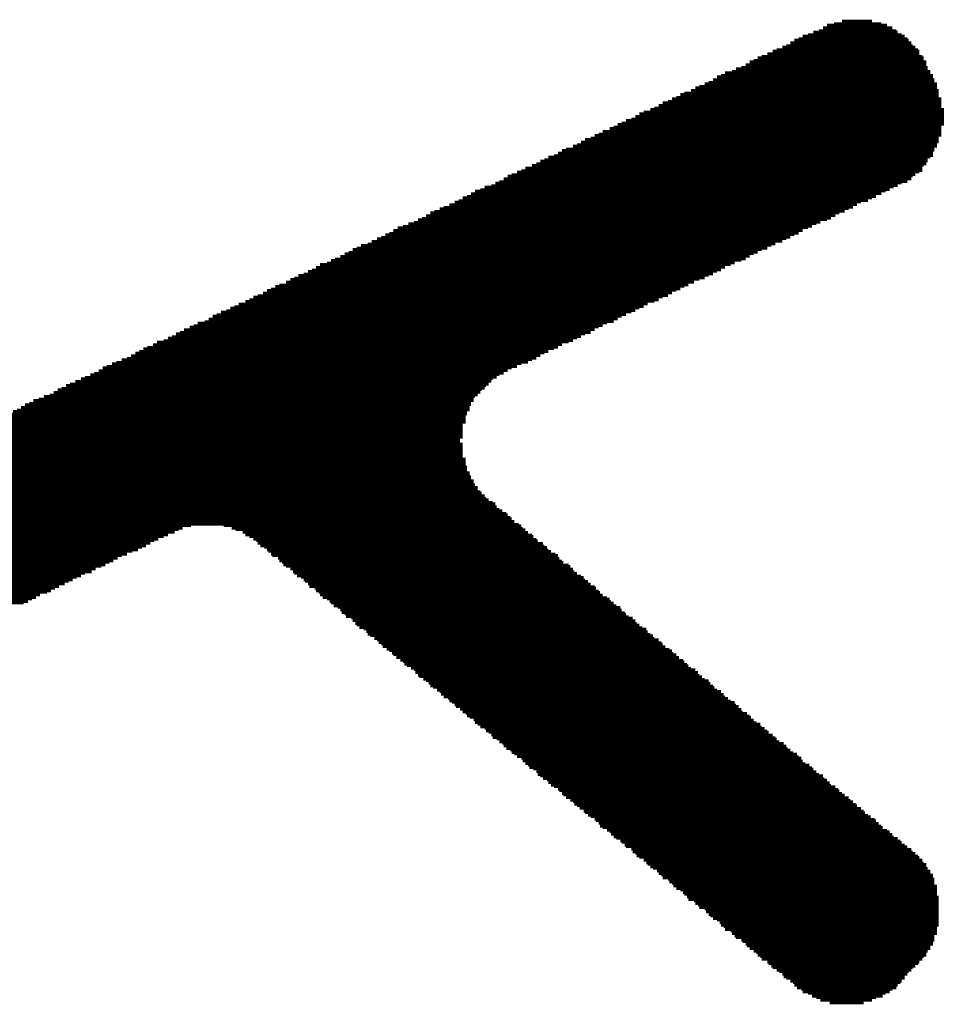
# Model space of a CAD drawing. Extents: x -4 to 126, y -8 to 66.
# Tile 183 of 256: x 100.81 to 102.54, y 21.27 to 23.11. Entities that reach past the tile are written whole.
import ezdxf

# ---------------------------------------------------------------- set-up
doc = ezdxf.new("R2010")
doc.units = 0
doc.layers.add('CLICKER_2_FOR_TMPM4L4A_V104_GTO', color=11, linetype='CONTINUOUS')

msp = doc.modelspace()

# ---------------------------------------------------------------- linework, layer by layer
at = {"layer": 'CLICKER_2_FOR_TMPM4L4A_V104_GTO', "const_width": 0.00508}
for points in [[(102.31374, 23.09622), (102.44328, 23.09622)], [(102.32136, 23.1013), (102.43312, 23.1013)], [(102.33406, 23.10384), (102.42296, 23.10384)], [(102.3493, 23.10892), (102.40518, 23.10892)], [(102.27564, 23.08098), (102.46614, 23.08098)], [(102.2858, 23.08352), (102.46106, 23.08352)], [(102.29596, 23.0886), (102.45344, 23.0886)], [(102.30612, 23.09114), (102.4509, 23.09114)], [(102.23754, 23.06066), (102.48646, 23.06066)], [(102.24516, 23.0632), (102.48138, 23.0632)], [(102.25278, 23.06828), (102.47884, 23.06828)], [(102.2604, 23.07336), (102.47376, 23.07336)], [(102.26802, 23.0759), (102.47122, 23.0759)], [(102.19182, 23.04034), (102.5017, 23.04034)], [(102.19944, 23.04288), (102.49916, 23.04288)], [(102.2096, 23.04796), (102.49408, 23.04796)], [(102.21976, 23.05304), (102.49408, 23.05304)], [(102.22738, 23.05558), (102.49154, 23.05558)], [(102.16134, 23.02256), (102.50932, 23.02256)], [(102.16896, 23.02764), (102.50678, 23.02764)], [(102.17658, 23.03272), (102.50678, 23.03272)], [(102.1842, 23.03526), (102.5017, 23.03526)], [(102.11562, 23.00478), (102.51948, 23.00478)], [(102.12324, 23.00732), (102.51948, 23.00732)], [(102.13086, 23.0124), (102.5144, 23.0124)], [(102.14356, 23.01494), (102.5144, 23.01494)], [(102.15118, 23.02002), (102.50932, 23.02002)], [(102.0826, 22.987), (102.5271, 22.987)], [(102.09276, 22.99208), (102.5271, 22.99208)], [(102.10038, 22.99462), (102.52202, 22.99462)], [(102.108, 22.9997), (102.52202, 22.9997)], [(102.03942, 22.96668), (102.52964, 22.96668)], [(102.04704, 22.97176), (102.52964, 22.97176)], [(102.05466, 22.9743), (102.52964, 22.9743)], [(102.06736, 22.97938), (102.52964, 22.97938)], [(102.07498, 22.98446), (102.5271, 22.98446)], [(102.0064, 22.95144), (102.53472, 22.95144)], [(102.01402, 22.95652), (102.53472, 22.95652)], [(102.02418, 22.95906), (102.53472, 22.95906)], [(102.0318, 22.96414), (102.53472, 22.96414)], [(101.96322, 22.93112), (102.5398, 22.93112)], [(101.97084, 22.9362), (102.5398, 22.9362)], [(101.97846, 22.93874), (102.5398, 22.93874)], [(101.99116, 22.94382), (102.5398, 22.94382)], [(101.99878, 22.94636), (102.53472, 22.94636)], [(101.9302, 22.91588), (102.5398, 22.91588)], [(101.93782, 22.91842), (102.5398, 22.91842)], [(101.94544, 22.9235), (102.5398, 22.9235)], [(101.9556, 22.92604), (102.5398, 22.92604)], [(101.88702, 22.89556), (102.53472, 22.89556)], [(101.89464, 22.8981), (102.53472, 22.8981)], [(101.90226, 22.90318), (102.53472, 22.90318)], [(101.91496, 22.90826), (102.53472, 22.90826)], [(101.92258, 22.9108), (102.53472, 22.9108)], [(101.84638, 22.87524), (102.5271, 22.87524)], [(101.854, 22.87778), (102.5271, 22.87778)], [(101.86162, 22.88286), (102.52964, 22.88286)], [(101.86924, 22.88794), (102.52964, 22.88794)], [(101.8794, 22.89048), (102.52964, 22.89048)], [(101.81082, 22.85746), (102.51948, 22.85746)], [(101.81844, 22.86254), (102.51948, 22.86254)], [(101.82606, 22.86762), (102.52202, 22.86762)], [(101.83368, 22.87016), (102.52202, 22.87016)], [(101.77018, 22.83968), (102.5017, 22.83968)], [(101.7778, 22.84222), (102.50678, 22.84222)], [(101.78542, 22.8473), (102.50932, 22.8473)], [(101.79304, 22.84984), (102.50932, 22.84984)], [(101.80066, 22.85492), (102.5144, 22.85492)], [(101.72446, 22.81936), (102.48138, 22.81936)], [(101.73208, 22.8219), (102.48646, 22.8219)], [(101.74224, 22.82698), (102.49408, 22.82698)], [(101.74986, 22.82952), (102.49916, 22.82952)], [(101.75748, 22.8346), (102.49916, 22.8346)], [(101.69398, 22.80158), (102.45344, 22.80158)], [(101.7016, 22.80666), (102.46106, 22.80666)], [(101.70922, 22.8092), (102.47122, 22.8092)], [(101.71684, 22.81428), (102.47884, 22.81428)], [(101.65588, 22.78634), (102.42296, 22.78634)], [(101.6635, 22.79142), (102.43058, 22.79142)], [(101.67366, 22.79396), (102.4382, 22.79396)], [(101.68128, 22.79904), (102.44582, 22.79904)], [(101.61524, 22.76602), (102.37724, 22.76602)], [(101.6254, 22.7711), (102.38486, 22.7711)], [(101.63302, 22.77364), (102.39756, 22.77364)], [(101.64064, 22.77872), (102.40518, 22.77872)], [(101.64826, 22.78126), (102.4128, 22.78126)], [(101.57206, 22.7457), (102.3366, 22.7457)], [(101.57968, 22.75078), (102.34422, 22.75078)], [(101.5873, 22.75332), (102.35438, 22.75332)], [(101.59746, 22.7584), (102.362, 22.7584)], [(101.60508, 22.76094), (102.36962, 22.76094)], [(101.53904, 22.73046), (102.30104, 22.73046)], [(101.5492, 22.733), (102.30866, 22.733)], [(101.55682, 22.73808), (102.32136, 22.73808)], [(101.56444, 22.74062), (102.32898, 22.74062)], [(101.49586, 22.71014), (102.2604, 22.71014)], [(101.50348, 22.71268), (102.26802, 22.71268)], [(101.5111, 22.71776), (102.27564, 22.71776)], [(101.51872, 22.72284), (102.2858, 22.72284)], [(101.52888, 22.72538), (102.29342, 22.72538)], [(101.46284, 22.69236), (102.22484, 22.69236)], [(101.47046, 22.69744), (102.23754, 22.69744)], [(101.48062, 22.70252), (102.24516, 22.70252)], [(101.48824, 22.70506), (102.25278, 22.70506)], [(101.41966, 22.67458), (102.1842, 22.67458)], [(101.42728, 22.67712), (102.19182, 22.67712)], [(101.4349, 22.6822), (102.19944, 22.6822)], [(101.44252, 22.68474), (102.2096, 22.68474)], [(101.45014, 22.68982), (102.21722, 22.68982)], [(101.37394, 22.65426), (102.14102, 22.65426)], [(101.38664, 22.6568), (102.14864, 22.6568)], [(101.39426, 22.66188), (102.16134, 22.66188)], [(101.40188, 22.66442), (102.16896, 22.66442)], [(101.41204, 22.6695), (102.17658, 22.6695)], [(101.34346, 22.63648), (102.108, 22.63648)], [(101.35108, 22.64156), (102.11562, 22.64156)], [(101.3587, 22.6441), (102.12324, 22.6441)], [(101.36632, 22.64918), (102.13086, 22.64918)], [(101.31044, 22.62124), (102.07244, 22.62124)], [(101.31806, 22.62632), (102.0826, 22.62632)], [(101.32568, 22.62886), (102.09276, 22.62886)], [(101.3333, 22.63394), (102.10038, 22.63394)], [(101.26726, 22.60092), (102.0318, 22.60092)], [(101.27488, 22.606), (102.03942, 22.606)], [(101.2825, 22.60854), (102.04704, 22.60854)], [(101.29012, 22.61362), (102.05466, 22.61362)], [(101.29774, 22.61616), (102.06228, 22.61616)], [(101.22154, 22.5806), (101.98608, 22.5806)], [(101.23424, 22.58568), (101.99878, 22.58568)], [(101.24186, 22.58822), (102.0064, 22.58822)], [(101.24948, 22.5933), (102.01402, 22.5933)], [(101.2571, 22.59584), (102.02418, 22.59584)], [(101.18852, 22.56536), (101.9556, 22.56536)], [(101.19868, 22.5679), (101.96322, 22.5679)], [(101.2063, 22.57298), (101.97084, 22.57298)], [(101.21392, 22.57552), (101.97846, 22.57552)], [(101.14534, 22.54504), (101.90988, 22.54504)], [(101.15804, 22.54758), (101.92258, 22.54758)], [(101.16566, 22.55266), (101.9302, 22.55266)], [(101.17328, 22.55774), (101.93782, 22.55774)], [(101.1809, 22.56028), (101.94544, 22.56028)], [(101.11232, 22.52726), (101.8794, 22.52726)], [(101.11994, 22.53234), (101.88702, 22.53234)], [(101.1301, 22.53742), (101.89464, 22.53742)], [(101.13772, 22.53996), (101.90226, 22.53996)], [(101.06914, 22.50948), (101.83876, 22.50948)], [(101.08184, 22.51202), (101.84638, 22.51202)], [(101.08946, 22.5171), (101.854, 22.5171)], [(101.09708, 22.51964), (101.86162, 22.51964)], [(101.1047, 22.52472), (101.86924, 22.52472)], [(101.0285, 22.48916), (101.79304, 22.48916)], [(101.03612, 22.4917), (101.80066, 22.4917)], [(101.04374, 22.49678), (101.81082, 22.49678)], [(101.05136, 22.49932), (101.81844, 22.49932)], [(101.06152, 22.5044), (101.82606, 22.5044)], [(100.99294, 22.47138), (101.76256, 22.47138)], [(101.0031, 22.47646), (101.77018, 22.47646)], [(101.01326, 22.479), (101.7778, 22.479)], [(101.02088, 22.48408), (101.78542, 22.48408)], [(100.95992, 22.45614), (101.72446, 22.45614)], [(100.96754, 22.46122), (101.73208, 22.46122)], [(100.97516, 22.46376), (101.74224, 22.46376)], [(100.98532, 22.46884), (101.74986, 22.46884)], [(100.91674, 22.43582), (101.69398, 22.43582)], [(100.9269, 22.4409), (101.69652, 22.4409)], [(100.93452, 22.44344), (101.70414, 22.44344)], [(100.94468, 22.44852), (101.70922, 22.44852)], [(100.9523, 22.45106), (101.71684, 22.45106)], [(100.8761, 22.4155), (101.67366, 22.4155)], [(100.88372, 22.42058), (101.6762, 22.42058)], [(100.89134, 22.42312), (101.68128, 22.42312)], [(100.89896, 22.4282), (101.68382, 22.4282)], [(100.90658, 22.43074), (101.6889, 22.43074)], [(100.838, 22.40026), (101.66096, 22.40026)], [(100.84816, 22.4028), (101.66096, 22.4028)], [(100.85832, 22.40788), (101.6635, 22.40788)], [(100.86848, 22.41042), (101.66858, 22.41042)], [(100.7999, 22.37994), (101.64826, 22.37994)], [(100.80752, 22.38248), (101.65334, 22.38248)], [(100.81514, 22.38756), (101.65334, 22.38756)], [(100.82276, 22.39264), (101.65588, 22.39264)], [(100.83038, 22.39518), (101.65588, 22.39518)], [(100.75418, 22.35962), (101.64572, 22.35962)], [(100.7618, 22.36216), (101.64572, 22.36216)], [(100.76942, 22.36724), (101.64572, 22.36724)], [(100.78212, 22.37232), (101.64572, 22.37232)], [(100.78974, 22.37486), (101.64826, 22.37486)], [(100.72116, 22.34438), (101.64064, 22.34438)], [(100.73132, 22.34692), (101.64064, 22.34692)], [(100.73894, 22.352), (101.64064, 22.352)], [(100.74656, 22.35454), (101.64064, 22.35454)], [(100.67798, 22.32406), (101.63556, 22.32406)], [(100.6856, 22.3266), (101.63556, 22.3266)], [(100.69322, 22.33168), (101.64064, 22.33168)], [(100.70592, 22.33422), (101.64064, 22.33422)], [(100.71354, 22.3393), (101.64064, 22.3393)], [(100.64496, 22.30628), (101.64064, 22.30628)], [(100.65258, 22.31136), (101.64064, 22.31136)], [(100.66274, 22.3139), (101.64064, 22.3139)], [(100.67036, 22.31898), (101.64064, 22.31898)], [(100.60178, 22.28596), (101.64572, 22.28596)], [(100.6094, 22.29104), (101.64572, 22.29104)], [(100.61702, 22.29358), (101.64064, 22.29358)], [(100.62972, 22.29866), (101.64064, 22.29866)], [(100.63734, 22.30374), (101.64064, 22.30374)], [(100.56876, 22.27072), (101.64826, 22.27072)], [(100.57638, 22.2758), (101.64826, 22.2758)], [(100.58654, 22.27834), (101.64572, 22.27834)], [(100.59416, 22.28342), (101.64572, 22.28342)], [(100.52558, 22.2504), (101.66096, 22.2504)], [(100.5332, 22.25548), (101.65588, 22.25548)], [(100.54082, 22.25802), (101.65588, 22.25802)], [(100.55352, 22.2631), (101.65334, 22.2631)], [(100.56114, 22.26564), (101.65334, 22.26564)], [(100.49256, 22.23516), (101.66858, 22.23516)], [(100.50018, 22.2377), (101.66858, 22.2377)], [(100.5078, 22.24278), (101.6635, 22.24278)], [(100.51796, 22.24532), (101.66096, 22.24532)], [(100.44938, 22.21484), (101.6889, 22.21484)], [(100.457, 22.21738), (101.68382, 22.21738)], [(100.46462, 22.22246), (101.68128, 22.22246)], [(100.47732, 22.22754), (101.6762, 22.22754)], [(100.48494, 22.23008), (101.67366, 22.23008)], [(100.40874, 22.19452), (101.7143, 22.19452)], [(100.41636, 22.19706), (101.70922, 22.19706)], [(100.42398, 22.20214), (101.70414, 22.20214)], [(100.4316, 22.20722), (101.7016, 22.20722)], [(100.43922, 22.20976), (101.69652, 22.20976)], [(100.37318, 22.17928), (101.73208, 22.17928)], [(100.3808, 22.18182), (101.72954, 22.18182)], [(100.38842, 22.1869), (101.72446, 22.1869)], [(100.40112, 22.18944), (101.72192, 22.18944)], [(100.33254, 22.15896), (101.10978, 22.15896)], [(100.34016, 22.1615), (101.1174, 22.1615)], [(100.34778, 22.16658), (101.13264, 22.16658)], [(100.3554, 22.16912), (101.74478, 22.16912)], [(100.36302, 22.1742), (101.73716, 22.1742)], [(101.1936, 22.16658), (101.74986, 22.16658)], [(101.20884, 22.1615), (101.7524, 22.1615)], [(101.21646, 22.15896), (101.75748, 22.15896)], [(100.28682, 22.13864), (101.06406, 22.13864)], [(100.29444, 22.14118), (101.07168, 22.14118)], [(100.3046, 22.14626), (101.08184, 22.14626)], [(100.31222, 22.1488), (101.08946, 22.1488)], [(100.32238, 22.15388), (101.10216, 22.15388)], [(101.22916, 22.15388), (101.76256, 22.15388)], [(101.23424, 22.1488), (101.77018, 22.1488)], [(101.24186, 22.14626), (101.77272, 22.14626)], [(101.24948, 22.14118), (101.7778, 22.14118)], [(101.25456, 22.13864), (101.78034, 22.13864)], [(100.25634, 22.12086), (101.03358, 22.12086)], [(100.26396, 22.12594), (101.0412, 22.12594)], [(100.27158, 22.12848), (101.04882, 22.12848)], [(100.2792, 22.13356), (101.05644, 22.13356)], [(101.2571, 22.13356), (101.7905, 22.13356)], [(101.26218, 22.12848), (101.79304, 22.12848)], [(101.2698, 22.12594), (101.79812, 22.12594)], [(101.27488, 22.12086), (101.80066, 22.12086)], [(100.21824, 22.10562), (100.99548, 22.10562)], [(100.22586, 22.1107), (101.0031, 22.1107)], [(100.23602, 22.11324), (101.01326, 22.11324)], [(100.24618, 22.11832), (101.02342, 22.11832)], [(101.27742, 22.11832), (101.80574, 22.11832)], [(101.2825, 22.11324), (101.81336, 22.11324)], [(101.28504, 22.1107), (101.81844, 22.1107)], [(101.2952, 22.10562), (101.82098, 22.10562)], [(99.67214, 22.0853), (100.95484, 22.0853)], [(100.16998, 22.09038), (100.965, 22.09038)], [(100.1903, 22.09292), (100.97262, 22.09292)], [(100.203, 22.098), (100.98024, 22.098)], [(100.21062, 22.10054), (100.98786, 22.10054)], [(101.29774, 22.10054), (101.82606, 22.10054)], [(101.30282, 22.098), (101.8286, 22.098)], [(101.30536, 22.09292), (101.83876, 22.09292)], [(101.31044, 22.09038), (101.8413, 22.09038)], [(101.31806, 22.0853), (101.84638, 22.0853)], [(99.67214, 22.08022), (100.94722, 22.08022)], [(99.67214, 22.07768), (100.93452, 22.07768)], [(99.67214, 22.0726), (100.9269, 22.0726)], [(99.67214, 22.07006), (100.91928, 22.07006)], [(101.32314, 22.08022), (101.84892, 22.08022)], [(101.32568, 22.07768), (101.854, 22.07768)], [(101.33076, 22.0726), (101.86162, 22.0726)], [(101.33838, 22.07006), (101.8667, 22.07006)], [(99.67214, 22.06498), (100.91166, 22.06498)], [(99.67214, 22.06244), (100.90404, 22.06244)], [(99.67214, 22.05736), (100.89642, 22.05736)], [(99.67214, 22.05228), (100.88626, 22.05228)], [(99.67214, 22.04974), (100.87864, 22.04974)], [(101.34346, 22.06498), (101.86924, 22.06498)], [(101.346, 22.06244), (101.87432, 22.06244)], [(101.35108, 22.05736), (101.8794, 22.05736)], [(101.35362, 22.05228), (101.88702, 22.05228)], [(101.36378, 22.04974), (101.88956, 22.04974)], [(99.67214, 22.04466), (100.87102, 22.04466)], [(99.67214, 22.04212), (100.8634, 22.04212)], [(99.67214, 22.03704), (100.8507, 22.03704)], [(99.67214, 22.03196), (100.84308, 22.03196)], [(99.67214, 22.02942), (100.83546, 22.02942)], [(101.36632, 22.04466), (101.89464, 22.04466)], [(101.3714, 22.04212), (101.89718, 22.04212)], [(101.37394, 22.03704), (101.90226, 22.03704)], [(101.37902, 22.03196), (101.90988, 22.03196)], [(101.38664, 22.02942), (101.91496, 22.02942)], [(99.67214, 22.02434), (100.82784, 22.02434)], [(99.67214, 22.0218), (100.82022, 22.0218)], [(101.39172, 22.02434), (101.9175, 22.02434)], [(101.39426, 22.0218), (101.92258, 22.0218)], [(101.39934, 22.01672), (101.92766, 22.01672)], [(101.40696, 22.01418), (101.93528, 22.01418)], [(101.41204, 22.0091), (101.93782, 22.0091)], [(101.41458, 22.00402), (101.9429, 22.00402)], [(101.41966, 22.00148), (101.94544, 22.00148)], [(101.4222, 21.9964), (101.95052, 21.9964)], [(101.43236, 21.99386), (101.95814, 21.99386)], [(101.4349, 21.98878), (101.96322, 21.98878)], [(101.43998, 21.9837), (101.96576, 21.9837)], [(101.44252, 21.98116), (101.97084, 21.98116)], [(101.4476, 21.97608), (101.97592, 21.97608)], [(101.45522, 21.97354), (101.98354, 21.97354)], [(101.4603, 21.96846), (101.98608, 21.96846)], [(101.46284, 21.96338), (101.99116, 21.96338)], [(101.46792, 21.96084), (101.99624, 21.96084)], [(101.47554, 21.95576), (101.99878, 21.95576)], [(101.48062, 21.95322), (102.0064, 21.95322)], [(101.48316, 21.94814), (102.01148, 21.94814)], [(101.48824, 21.9456), (102.01402, 21.9456)], [(101.49078, 21.94052), (102.0191, 21.94052)], [(101.4984, 21.93544), (102.02672, 21.93544)], [(101.50348, 21.9329), (102.0318, 21.9329)], [(101.50856, 21.92782), (102.03434, 21.92782)], [(101.5111, 21.92528), (102.03942, 21.92528)], [(101.51618, 21.9202), (102.0445, 21.9202)], [(101.5238, 21.91512), (102.05212, 21.91512)], [(101.52888, 21.91258), (102.05466, 21.91258)], [(101.53142, 21.9075), (102.05974, 21.9075)], [(101.5365, 21.90496), (102.06228, 21.90496)], [(101.54412, 21.89988), (102.06736, 21.89988)], [(101.5492, 21.89734), (102.07498, 21.89734)], [(101.55174, 21.89226), (102.08006, 21.89226)], [(101.55682, 21.88718), (102.0826, 21.88718)], [(101.55936, 21.88464), (102.08768, 21.88464)], [(101.56698, 21.87956), (102.09276, 21.87956)], [(101.57206, 21.87702), (102.10038, 21.87702)], [(101.57714, 21.87194), (102.10292, 21.87194)], [(101.57968, 21.86686), (102.108, 21.86686)], [(101.58476, 21.86432), (102.11054, 21.86432)], [(101.59238, 21.85924), (102.11562, 21.85924)], [(101.59746, 21.8567), (102.12324, 21.8567)], [(101.6, 21.85162), (102.12832, 21.85162)], [(101.60508, 21.84654), (102.13086, 21.84654)], [(101.6127, 21.844), (102.13594, 21.844)], [(101.61524, 21.83892), (102.14102, 21.83892)], [(101.62032, 21.83638), (102.14864, 21.83638)], [(101.6254, 21.8313), (102.15118, 21.8313)], [(101.62794, 21.82876), (102.15626, 21.82876)], [(101.63556, 21.82368), (102.16134, 21.82368)], [(101.64064, 21.8186), (102.16388, 21.8186)], [(101.64572, 21.81606), (102.1715, 21.81606)], [(101.64826, 21.81098), (102.17658, 21.81098)], [(101.65334, 21.80844), (102.17912, 21.80844)], [(101.66096, 21.80336), (102.1842, 21.80336)], [(101.6635, 21.79828), (102.18928, 21.79828)], [(101.66858, 21.79574), (102.1969, 21.79574)], [(101.67366, 21.79066), (102.19944, 21.79066)], [(101.68128, 21.78812), (102.20452, 21.78812)], [(101.68382, 21.78304), (102.2096, 21.78304)], [(101.6889, 21.7805), (102.21214, 21.7805)], [(101.69398, 21.77542), (102.21976, 21.77542)], [(101.69652, 21.77034), (102.22484, 21.77034)], [(101.70414, 21.7678), (102.22738, 21.7678)], [(101.70922, 21.76272), (102.23246, 21.76272)], [(101.7143, 21.76018), (102.24008, 21.76018)], [(101.71684, 21.7551), (102.24516, 21.7551)], [(101.72192, 21.75002), (102.2477, 21.75002)], [(101.72954, 21.74748), (102.25278, 21.74748)], [(101.73208, 21.7424), (102.25786, 21.7424)], [(101.73716, 21.73986), (102.26548, 21.73986)], [(101.74224, 21.73478), (102.26802, 21.73478)], [(101.74986, 21.73224), (102.2731, 21.73224)], [(101.7524, 21.72716), (102.27564, 21.72716)], [(101.75748, 21.72208), (102.28072, 21.72208)], [(101.76256, 21.71954), (102.28834, 21.71954)], [(101.7651, 21.71446), (102.29342, 21.71446)], [(101.77272, 21.71192), (102.29596, 21.71192)], [(101.7778, 21.70684), (102.30104, 21.70684)], [(101.78034, 21.70176), (102.30612, 21.70176)], [(101.78542, 21.69922), (102.31374, 21.69922)], [(101.7905, 21.69414), (102.31628, 21.69414)], [(101.79812, 21.6916), (102.32136, 21.6916)], [(101.80066, 21.68652), (102.32644, 21.68652)], [(101.80574, 21.68144), (102.32898, 21.68144)], [(101.81082, 21.6789), (102.3366, 21.6789)], [(101.81844, 21.67382), (102.34168, 21.67382)], [(101.82098, 21.67128), (102.34422, 21.67128)], [(101.82606, 21.6662), (102.3493, 21.6662)], [(101.8286, 21.66366), (102.35438, 21.66366)], [(101.83368, 21.65858), (102.362, 21.65858)], [(101.8413, 21.6535), (102.36454, 21.6535)], [(101.84638, 21.65096), (102.36962, 21.65096)], [(101.84892, 21.64588), (102.3747, 21.64588)], [(101.854, 21.64334), (102.37724, 21.64334)], [(101.85908, 21.63826), (102.38486, 21.63826)], [(101.8667, 21.63318), (102.38994, 21.63318)], [(101.86924, 21.63064), (102.39248, 21.63064)], [(101.87432, 21.62556), (102.39756, 21.62556)], [(101.8794, 21.62302), (102.40264, 21.62302)], [(101.88702, 21.61794), (102.41026, 21.61794)], [(101.88956, 21.6154), (102.4128, 21.6154)], [(101.89464, 21.61032), (102.41788, 21.61032)], [(101.89718, 21.60524), (102.42296, 21.60524)], [(101.90226, 21.6027), (102.4255, 21.6027)], [(101.90988, 21.59762), (102.43312, 21.59762)], [(101.91496, 21.59508), (102.4382, 21.59508)], [(101.9175, 21.59), (102.44328, 21.59)], [(101.92258, 21.58492), (102.44582, 21.58492)], [(101.92766, 21.58238), (102.45344, 21.58238)], [(101.93528, 21.5773), (102.45852, 21.5773)], [(101.93782, 21.57476), (102.46106, 21.57476)], [(101.9429, 21.56968), (102.46614, 21.56968)], [(101.94544, 21.56714), (102.47122, 21.56714)], [(101.9556, 21.56206), (102.47884, 21.56206)], [(101.95814, 21.55698), (102.48138, 21.55698)], [(101.96322, 21.55444), (102.48646, 21.55444)], [(101.96576, 21.54936), (102.49154, 21.54936)], [(101.97084, 21.54682), (102.49408, 21.54682)], [(101.97846, 21.54174), (102.49916, 21.54174)], [(101.98354, 21.53666), (102.5017, 21.53666)], [(101.98608, 21.53412), (102.50678, 21.53412)], [(101.99116, 21.52904), (102.50678, 21.52904)], [(101.99624, 21.5265), (102.50932, 21.5265)], [(102.00386, 21.52142), (102.5144, 21.52142)], [(102.0064, 21.51634), (102.5144, 21.51634)], [(102.01148, 21.5138), (102.51948, 21.5138)], [(102.01402, 21.50872), (102.51948, 21.50872)], [(102.02418, 21.50618), (102.52202, 21.50618)], [(102.02672, 21.5011), (102.52202, 21.5011)], [(102.0318, 21.49856), (102.52202, 21.49856)], [(102.03434, 21.49348), (102.5271, 21.49348)], [(102.03942, 21.4884), (102.5271, 21.4884)], [(102.04704, 21.48586), (102.5271, 21.48586)], [(102.05212, 21.48078), (102.5271, 21.48078)], [(102.05466, 21.47824), (102.5271, 21.47824)], [(102.05974, 21.47316), (102.52964, 21.47316)], [(102.06228, 21.46808), (102.52964, 21.46808)], [(102.07244, 21.46554), (102.52964, 21.46554)], [(102.07498, 21.46046), (102.52964, 21.46046)], [(102.08006, 21.45792), (102.52964, 21.45792)], [(102.0826, 21.45284), (102.52964, 21.45284)], [(102.09276, 21.4503), (102.52964, 21.4503)], [(102.0953, 21.44522), (102.52964, 21.44522)], [(102.10038, 21.44014), (102.52964, 21.44014)], [(102.10292, 21.4376), (102.52964, 21.4376)], [(102.108, 21.43252), (102.52964, 21.43252)], [(102.11562, 21.42998), (102.52964, 21.42998)], [(102.1207, 21.4249), (102.52964, 21.4249)], [(102.12324, 21.41982), (102.52964, 21.41982)], [(102.12832, 21.41728), (102.5271, 21.41728)], [(102.13086, 21.4122), (102.5271, 21.4122)], [(102.14102, 21.40966), (102.5271, 21.40966)], [(102.14356, 21.40458), (102.5271, 21.40458)], [(102.14864, 21.3995), (102.52202, 21.3995)], [(102.15118, 21.39696), (102.52202, 21.39696)], [(102.16134, 21.39188), (102.52202, 21.39188)], [(102.16388, 21.38934), (102.51948, 21.38934)], [(102.16896, 21.38426), (102.51948, 21.38426)], [(102.1715, 21.38172), (102.5144, 21.38172)], [(102.17658, 21.37664), (102.5144, 21.37664)], [(102.1842, 21.37156), (102.50932, 21.37156)], [(102.18928, 21.36902), (102.50678, 21.36902)], [(102.19182, 21.36394), (102.50678, 21.36394)], [(102.1969, 21.3614), (102.5017, 21.3614)], [(102.19944, 21.35632), (102.49916, 21.35632)], [(102.2096, 21.35124), (102.49408, 21.35124)], [(102.21214, 21.3487), (102.49154, 21.3487)], [(102.21722, 21.34362), (102.48646, 21.34362)], [(102.21976, 21.34108), (102.48138, 21.34108)], [(102.22738, 21.336), (102.47884, 21.336)], [(102.23246, 21.33346), (102.47376, 21.33346)], [(102.23754, 21.32838), (102.47122, 21.32838)], [(102.24008, 21.3233), (102.46614, 21.3233)], [(102.24516, 21.32076), (102.46614, 21.32076)], [(102.25278, 21.31568), (102.46106, 21.31568)], [(102.25786, 21.31314), (102.45852, 21.31314)], [(102.2604, 21.30806), (102.45344, 21.30806)], [(102.26548, 21.30298), (102.4509, 21.30298)], [(102.2731, 21.30044), (102.44328, 21.30044)], [(102.27564, 21.29536), (102.4382, 21.29536)], [(102.2858, 21.29282), (102.43058, 21.29282)], [(102.29342, 21.28774), (102.4255, 21.28774)], [(102.30104, 21.2852), (102.4128, 21.2852)], [(102.30866, 21.28012), (102.40518, 21.28012)], [(102.32644, 21.27504), (102.38994, 21.27504)]]:
    msp.add_lwpolyline(points, dxfattribs=at)

doc.saveas('drawing.dxf')
